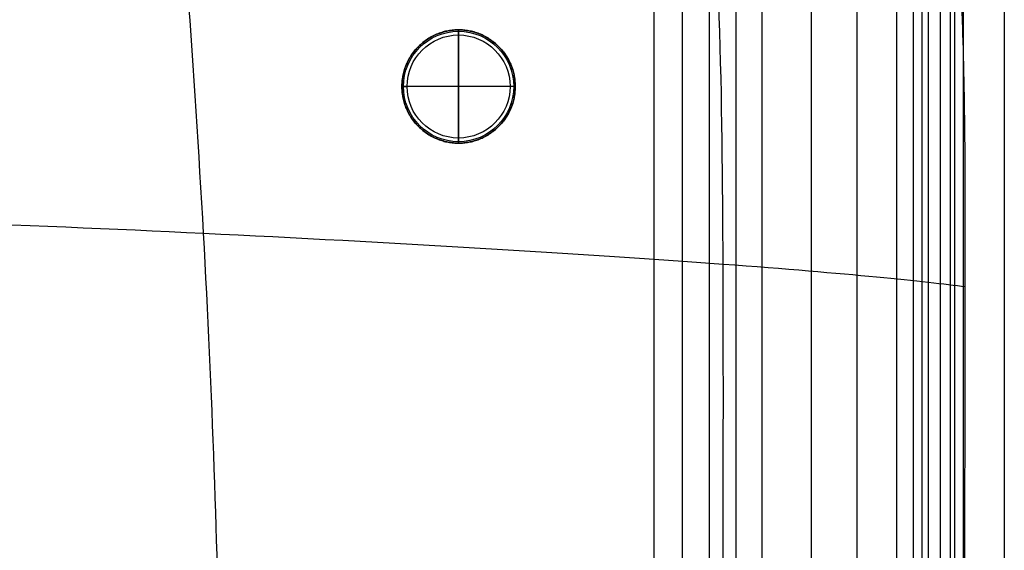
# Model space of a CAD drawing. Header units: millimetres. Extents: x -750 to 750, y -400 to 400.
# Tile 25 of 28: x 559 to 750, y 204 to 307. Entities that reach past the tile are written whole.
import ezdxf

# ---------------------------------------------------------------- set-up
doc = ezdxf.new("R2010")
doc.units = ezdxf.units.MM
doc.header["$MEASUREMENT"] = 0
doc.layers.add('Legs', color=7, linetype='Continuous', true_color=0x000000)
doc.layers.add('Nakki long ottoman', color=7, linetype='Continuous', true_color=0x8b7583)

msp = doc.modelspace()

# ---------------------------------------------------------------- linework, layer by layer
at = {"layer": 'Legs'}
for p, q in [((644, 283, 5), (644, 305, 5)), ((644, 305, 270), (644, 283, 270)), ((644, 283, 5), (644, 305, 5)), ((644, 304), (644, 284)), ((655, 294, 5), (633, 294, 5)), ((655, 294, 270), (633, 294, 270)), ((655, 294, 5), (633, 294, 5)), ((654, 294), (634, 294))]:
    msp.add_line(p, q, dxfattribs=at)
for centre, radius in [((644, 294, 1), 11), ((644, 294, 0.29), 10.71), ((644, 294), 10)]:
    msp.add_circle(centre, radius, dxfattribs=at)
for points, knots in [([(644, 283, 5), (633, 283, 5), (633, 294, 5), (633, 305, 5), (644, 305, 5), (655, 305, 5), (655, 294, 5), (655, 283, 5), (644, 283, 5)], [0, 0, 0, 17.27876, 17.27876, 34.557519, 34.557519, 51.836279, 51.836279, 69.115038, 69.115038, 69.115038]), ([(644, 283, 270), (655, 283, 270), (655, 294, 270), (655, 305, 270), (644, 305, 270), (633, 305, 270), (633, 294, 270), (633, 283, 270), (644, 283, 270)], [-69.115038, -69.115038, -69.115038, -51.836279, -51.836279, -34.557519, -34.557519, -17.27876, -17.27876, 0, 0, 0]), ([(644, 283, 163.5), (633, 283, 163.5), (633, 294, 163.5), (633, 305, 163.5), (644, 305, 163.5), (655, 305, 163.5), (655, 294, 163.5), (655, 283, 163.5), (644, 283, 163.5)], [0, 0, 0, 17.27876, 17.27876, 34.557519, 34.557519, 51.836279, 51.836279, 69.115038, 69.115038, 69.115038]), ([(644, 283, 5), (633, 283, 5), (633, 294, 5), (633, 305, 5), (644, 305, 5), (655, 305, 5), (655, 294, 5), (655, 283, 5), (644, 283, 5)], [0, 0, 0, 17.27876, 17.27876, 34.557519, 34.557519, 51.836279, 51.836279, 69.115038, 69.115038, 69.115038])]:
    msp.add_rational_spline(points, [1, 0.707106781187, 1, 0.707106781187, 1, 0.707106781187, 1, 0.707106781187, 1], degree=2, knots=knots, dxfattribs=at)
for points in [[(644, 305, 270), (644, 305, 137.5), (644, 305, 5)], [(644, 305, 5), (644, 305, 3), (644, 305, 1)], [(633, 294, 270), (633, 294, 137.5), (633, 294, 5)], [(633, 294, 5), (633, 294, 3), (633, 294, 1)], [(655, 294, 270), (655, 294, 137.5), (655, 294, 5)], [(655, 294, 5), (655, 294, 3), (655, 294, 1)], [(644, 283, 270), (644, 283, 137.5), (644, 283, 5)], [(644, 283, 5), (644, 283, 3), (644, 283, 1)]]:
    msp.add_open_spline(points, degree=2, dxfattribs=at)
for points in [[(644, 305, 1), (644, 305), (644, 304)], [(633, 294, 1), (633, 294), (634, 294)], [(655, 294, 1), (655, 294), (654, 294)], [(644, 283, 1), (644, 283), (644, 284)]]:
    msp.add_rational_spline(points, [1, 0.707106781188, 1], degree=2, dxfattribs=at)
at = {"layer": 'Nakki long ottoman'}
for points, knots in [([(584.7, -394.01, 332.74), (585.37, -386.85, 358.74), (587.87, -360.49, 418.63), (595.25, -263.54, 438.66), (598.13, -175.59, 442.19), (598.99, -86.96, 443.58), (598.99, 86.95, 443.58), (598.12, 175.59, 442.19), (595.25, 263.53, 438.66), (587.87, 360.48, 418.63), (585.36, 386.84, 358.74), (584.69, 394, 332.75)], [7.098811, 7.098811, 7.098811, 7.098811, 77.777778, 155.555556, 233.333333, 311.111111, 388.888889, 466.666667, 544.444444, 622.222222, 692.899772, 692.899772, 692.899772, 692.899772]), ([(678.85, -391.8, 333), (683.52, -384.05, 353.37), (694.5, -356.57, 399.44), (695.66, -256.32, 410.38), (695.22, -171.46, 410.91), (695.08, -86.66, 411.18), (695.08, 86.65, 411.18), (695.21, 171.45, 410.91), (695.65, 256.31, 410.38), (694.49, 356.56, 399.44), (683.32, 383.74, 353.36), (678.64, 391.46, 332.98)], [9.085043, 9.085043, 9.085043, 9.085043, 77.777778, 155.555556, 233.333333, 311.111111, 388.888889, 466.666667, 544.444444, 622.222222, 690.93272, 690.93272, 690.93272, 690.93272]), ([(740.72, -329.76, 332.9), (741.05, -325.61, 332.95), (741.31, -321.39, 332.97), (741.72, -313.07, 333), (741.88, -308.85, 333), (742, -304.69, 333), (742.12, -300.56, 333), (742.21, -296.43, 333), (742.33, -288.18, 332.99), (742.37, -284.05, 332.99), (742.45, -271.67, 332.99), (742.44, -263.42, 332.99), (742.43, -255.17, 332.99), (742.41, -241.25, 332.99), (742.38, -227.33, 332.99), (742.32, -199.5, 332.99), (742.29, -185.59, 332.99), (742.26, -171.67, 333), (742.23, -155.06, 333), (742.21, -138.46, 333), (742.19, -105.25, 333), (742.19, -88.64, 333), (742.18, -72.03, 333), (742.18, -48.02, 333), (742.17, -24.01, 333), (742.17, 24, 333), (742.17, 48.01, 333), (742.18, 72.02, 333), (742.18, 88.63, 333), (742.19, 105.23, 333), (742.21, 138.45, 333), (742.23, 155.05, 333), (742.26, 171.66, 333), (742.28, 185.58, 333), (742.32, 199.49, 332.99), (742.38, 227.32, 332.99), (742.41, 241.24, 332.99), (742.42, 255.16, 332.99), (742.43, 263.14, 332.99), (742.44, 271.13, 332.99), (742.37, 283.11, 332.99), (742.33, 287.1, 332.99), (742.2, 295.08, 333), (742.12, 299.08, 333), (742, 303.07, 333), (741.87, 307.5, 333), (741.7, 311.99, 333), (741.23, 320.85, 332.97), (740.94, 325.35, 332.94), (740.55, 329.76, 332.87)], [0, 0, 0, 0, 12.54397, 12.54397, 25.110114, 25.110114, 25.110114, 37.490431, 37.490431, 49.871268, 49.871268, 74.632926, 74.632926, 74.632926, 116.380797, 116.380797, 158.128679, 158.128679, 158.128679, 207.947432, 207.947432, 257.766199, 257.766199, 257.766199, 329.794121, 329.794121, 401.822043, 401.822043, 401.822043, 451.640802, 451.640802, 501.459561, 501.459561, 501.459561, 543.207443, 543.207443, 584.955328, 584.955328, 584.955328, 608.913252, 608.913252, 620.892478, 620.892478, 632.871853, 632.871853, 632.871853, 646.254828, 646.254828, 659.60743, 659.60743, 659.60743, 659.60743]), ([(-742.44, 255.17, 332.99), (-734.66, 256.19, 360.8), (-703.63, 259.47, 423.71), (-591.66, 266.09, 437.57), (-493.19, 269.66, 441.23), (-193.18, 271.55, 441.98), (193.16, 271.55, 441.98), (493.17, 269.65, 441.23), (591.64, 266.08, 437.57), (703.61, 259.46, 423.71), (734.64, 256.18, 360.81), (742.42, 255.16, 332.99)], [6.852111, 6.852111, 6.852111, 6.852111, 77.777778, 155.555556, 233.333333, 311.111111, 388.888889, 466.666667, 544.444444, 622.222222, 693.147104, 693.147104, 693.147104, 693.147104])]:
    msp.add_open_spline(points, degree=3, knots=knots, dxfattribs=at)
for points, degree in [([(734, 329.76, 325), (734, 109.92, 325), (734, -109.92, 325), (734, -329.76, 325)], 3), ([(734, 329.76, 325), (734, 109.92, 325), (734, -109.92, 325), (734, -329.76, 325)], 3), ([(739.5, 329.02, 314.08), (739.5, 0, 314.08), (739.5, -329.02, 314.08)], 2), ([(740.39, -329.28, 317.16), (740.39, 0, 317.16), (740.39, 329.28, 317.16)], 2), ([(742, 329.76, 317), (742, 109.92, 317), (742, -109.92, 317), (742, -329.76, 317)], 3), ([(742, 329.76, 333), (742, 109.92, 333), (742, -109.92, 333), (742, -329.76, 333)], 3), ([(750, 329.76, 325), (750, 109.92, 325), (750, -109.92, 325), (750, -329.76, 325)], 3), ([(735.18, 327.74, 303.8), (735.18, 0, 303.8), (735.18, -327.74, 303.8)], 2), ([(737.57, 328.45, 308.83), (737.57, 0, 308.83), (737.57, -328.45, 308.83)], 2), ([(729.03, 325.92, 294.59), (729.03, 0, 294.59), (729.03, -325.92, 294.59)], 2), ([(732.32, 326.89, 299.04), (732.32, 0, 299.04), (732.32, -326.89, 299.04)], 2), ([(721.35, 323.65, 286.74), (721.35, 0, 286.74), (721.35, -323.65, 286.74)], 2), ([(712.49, 321.02, 280.2), (712.49, 0, 280.2), (712.49, -321.02, 280.2)], 2), ([(702.88, 318.18, 275.06), (702.88, 0, 275.06), (702.88, -318.18, 275.06)], 2), ([(697.85, 316.69, 273.05), (697.85, 0, 273.05), (697.85, -316.69, 273.05)], 2), ([(692.68, 315.16, 271.47), (692.68, 0, 271.47), (692.68, -315.16, 271.47)], 2), ([(682, -312, 270), (682, 0, 270), (682, 312, 270)], 2), ([(687.4, 313.6, 270.41), (687.4, 0, 270.41), (687.4, -313.6, 270.41)], 2), ([(742, 303.07, 333), (742, 100.48, 333), (742, -102.1, 333), (742, -304.69, 333)], 3)]:
    msp.add_open_spline(points, degree=degree, dxfattribs=at)

doc.saveas('drawing.dxf')
